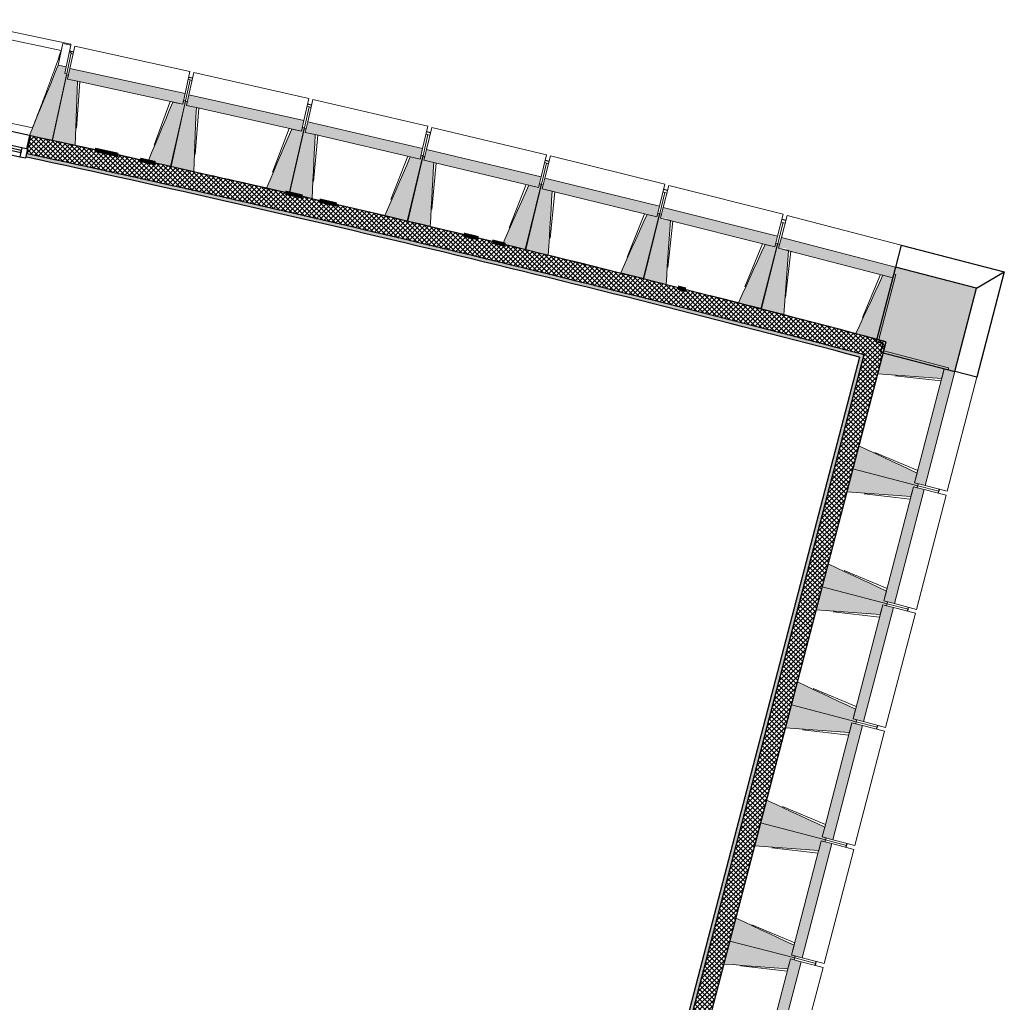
# Model space of a CAD drawing. Header units: millimetres. Extents: x 1909 to 61055, y -36590 to 14615.
# Tile 49 of 49: x 47255 to 54518, y -23585 to -16336. Entities that reach past the tile are written whole.
import ezdxf

# ---------------------------------------------------------------- set-up
doc = ezdxf.new("R2010")
doc.units = ezdxf.units.MM
doc.linetypes.add('Tiret', pattern=[2.5, 1.25, -1.25])
doc.layers.add('A-AREA', color=4, linetype='Tiret', lineweight=100, true_color=0x00ffff)
for name, color, linetype, lineweight in [('A-FLOR', 7, 'Continuous', 25), ('A-GLAZ', 7, 'Continuous', 25), ('A-WALL', 7, 'Continuous', 25), ('A-WALL-PATT', 7, 'Continuous', 25), ('I-WALL', 7, 'Continuous', 25), ('S-BEAM', 7, 'Continuous', 18)]:
    doc.layers.add(name, color=color, linetype=linetype, lineweight=lineweight)
pattern_1 = [(45, (0, 0), (-17.67767, 17.67767), []), (135, (0, 0), (-17.67767, -17.67767), [])]

# ---------------------------------------------------------------- blocks, each defined once
blk = doc.blocks.new('XXX_VIDE FENETRE - 550-377501-2021_015_1111_DCE_1_50_N0 FINI_SSI_CMSI')
at = {"layer": 'A-GLAZ'}
for p, q in [((-285, 0), (-285, -100)), ((-275, 0), (-285, 0)), ((275, 0), (-275, 0)), ((-275, -100), (-275, 0)), ((285, 0), (275, 0)), ((275, 0), (275, -100)), ((285, -100), (285, 0)), ((-285, -100), (-275, -100)), ((-240, -100), (-285, -100)), ((-285, -100), (-285, -167.5)), ((-240, -167.5), (-240, -100)), ((240, -100), (-240, -100)), ((240, -100), (240, -167.5)), ((285, -100), (240, -100)), ((275, -100), (285, -100)), ((285, -167.5), (285, -100)), ((-285, -167.5), (-240, -167.5)), ((-240, -167.5), (240, -167.5)), ((240, -167.5), (285, -167.5))]:
    blk.add_line(p, q, dxfattribs=at)
at = {"layer": 'A-GLAZ', "color": 173, "true_color": 0x5c63b1}
for p, q in [((240, -120), (-240, -120)), ((-240, -120), (-240, -135)), ((-240, -135), (240, -135)), ((240, -135), (240, -120))]:
    blk.add_line(p, q, dxfattribs=at)
blk = doc.blocks.new('B02_ARC_rvt-1-2021_015_1111_DCE_1_50_N0 FINI_SSI_CMSI')
at = {"layer": 'A-WALL-PATT', "lineweight": 18}
h = blk.add_hatch(dxfattribs=at)
h.set_pattern_fill('FP_1', color=256, style=0, pattern_type=2)
h.set_pattern_definition(pattern_1)
h.paths.add_polyline_path([(13822.8, -18807.9), (13856.8, -18677.3), (13798.6, -18662.1), (12574.2, -18344.4), (11346.5, -18038), (10116.7, -17743.1), (8878.4, -17458.2), (7677.5, -17193.1), (7648.6, -17325), (8913.8, -17604.5), (10147.7, -17889), (11378.8, -18184.9), (12607.2, -18492.2), (13810.7, -18804.7)])
h.paths.add_polyline_path([(7091.2, -17205.9), (7120, -17074), (6801.3, -17007), (6772.5, -17138.9), (7085.9, -17204.8)])
h.paths.add_polyline_path([(6214.3, -17023.4), (6243.1, -16891.5), (5924, -16826.6), (5897.8, -16959), (6208.9, -17022.3)])
h.paths.add_polyline_path([(5338.8, -16847.2), (5365.1, -16714.7), (5246.6, -16691.3), (5220.6, -16823.8), (5332.7, -16845.9)])
h.paths.add_polyline_path([(5120.5, -16804.1), (5146.5, -16671.7), (5045.5, -16651.9), (5020.2, -16784.5), (5109.6, -16802)])
h.paths.add_polyline_path([(4460.5, -16676.3), (4485.9, -16543.7), (4364.9, -16520.6), (4338.7, -16653), (4455.8, -16675.4)])
at = {"layer": 'A-WALL-PATT', "true_color": 0xdadada}
h = blk.add_hatch(color=254, dxfattribs=at)
h.paths.add_polyline_path([(13792.3, -18825.7), (13798.6, -18801.5), (12568, -18482.1), (11346.5, -18176.9), (10111, -17880.3), (8878.4, -17596.4), (7648.6, -17325), (7643.3, -17349.4), (8884, -17623.3), (10116.7, -17907.3), (11346.5, -18202.6), (12574.2, -18509.4), (13699.1, -18801.5)])
h.paths.add_polyline_path([(7085.9, -17230.3), (7091.2, -17205.9), (6772.5, -17138.9), (6767.2, -17163.3), (7084.9, -17230.1)])
h.paths.add_polyline_path([(6208.9, -17047.8), (6214.3, -17023.4), (5897.8, -16959), (5892.9, -16983.5), (6208.3, -17047.7)])
h.paths.add_polyline_path([(5334, -16871.7), (5338.8, -16847.2), (5220.6, -16823.8), (5215.8, -16848.3), (5332.7, -16871.4)])
h.paths.add_polyline_path([(5115.7, -16828.7), (5120.5, -16804.1), (5020.2, -16784.5), (5015.5, -16809), (5109.6, -16827.5)])
h.paths.add_polyline_path([(4455.8, -16700.8), (4460.5, -16676.3), (4354, -16655.9), (4349.3, -16680.5), (4454.5, -16700.6)])
h.paths.add_polyline_path([(4337, -16678.2), (4341.7, -16653.6), (4338.7, -16653.3), (4333.9, -16677.6), (4335.4, -16677.9)])
at = {"layer": 'A-WALL-PATT', "lineweight": 18}
h = blk.add_hatch(dxfattribs=at)
h.set_pattern_fill('FP_1', color=256, style=0, pattern_type=2)
h.set_pattern_definition(pattern_1)
h.paths.add_polyline_path([(12394.5, -24822.7), (13987.3, -18711.9), (13856.8, -18677.3), (12263.9, -24788.6), (12368.2, -24815.8)])
at = {"layer": 'A-WALL-PATT', "lineweight": 5, "true_color": 0xdadada}
blk.add_hatch(color=254, dxfattribs=at).paths.add_polyline_path([(12297.1, -24660.9), (13822.8, -18807.9), (13798.6, -18801.5), (12273, -24654.4), (12285.1, -24657.6)])
at = {"layer": 'A-AREA'}
blk.add_line((12454.4, -18313.9), (12594.2, -18349.4), dxfattribs=at)
for start, end in [(77.426679, 77.656542), (76.853804, 77.075364), (76.283017, 76.476119)]:
    blk.add_arc((-21322.9, -151541.9), 137443.1, start, end, dxfattribs=at)
at = {"layer": 'A-FLOR'}
for start, end in [(77.501959, 77.772586), (76.976348, 77.247444), (76.450671, 76.722302), (75.924915, 76.197161), (75.39906, 75.67202)]:
    blk.add_arc((-21322.9, -151541.9), 137443.1, start, end, dxfattribs=at)
at = {"layer": 'A-WALL'}
blk.add_line((13822.8, -18807.9), (12297.1, -24660.9), dxfattribs=at)
at = {"layer": 'A-WALL', "flags": 128}
blk.add_lwpolyline([(13822.8, -18807.9), (13810.7, -18804.7), (13798.6, -18801.5)], dxfattribs=at)
at = {"layer": 'A-WALL'}
blk.add_arc((-21322.9, -151541.9), 137308.1, 75.179827, 77.819249, dxfattribs=at)
at = {"layer": 'I-WALL'}
for p, q in [((12394.5, -24822.7), (13987.3, -18711.9)), ((13792.3, -18825.7), (12279.3, -24630.2))]:
    blk.add_line(p, q, dxfattribs=at)
at = {"layer": 'I-WALL', "flags": 128}
for points in [[(13856.8, -18677.3), (13844.7, -18674.1), (13832.7, -18670.9)], [(13987.3, -18711.9), (13922.1, -18694.6), (13856.8, -18677.3)]]:
    blk.add_lwpolyline(points, dxfattribs=at)
at = {"layer": 'I-WALL'}
for radius, start, end in [(137443.1, 75.180034, 77.819101), (137283.1, 75.179789, 77.819277)]:
    blk.add_arc((-21322.9, -151541.9), radius, start, end, dxfattribs=at)
at = {"layer": 'A-GLAZ', "lineweight": 18, "rotation": 347.6686805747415}
blk.add_blockref('XXX_VIDE FENETRE - 550-377501-2021_015_1111_DCE_1_50_N0 FINI_SSI_CMSI', (7399.1, -17132.1), dxfattribs=at)
blk = doc.blocks.new('Murs 3 - Murs 1-3190398-2021_015_1111_DCE_1_50_N0 FINI_SSI_CMSI')
at = {"layer": 'A-WALL-PATT', "true_color": 0x787878}
blk.add_hatch(color=8, dxfattribs=at).paths.add_polyline_path([(14495, -18931.2), (14655, -18317.5), (14056.9, -18162), (13914.3, -18710.7), (13963.3, -18723.4), (13946.4, -18788.2), (14411.8, -18909.5)])
at = {"layer": 'A-WALL'}
for p, q in [((14099.1, -17999.7), (14056.9, -18162)), ((14099.1, -17999.7), (14859.6, -18197.4)), ((14056.9, -18162), (13914.3, -18710.7)), ((14655, -18317.5), (14056.9, -18162)), ((14655, -18317.5), (14859.6, -18197.4)), ((14859.6, -18197.4), (14657.3, -18973.5)), ((14495, -18931.2), (14655, -18317.5)), ((13914.3, -18710.7), (13963.3, -18723.4)), ((13963.3, -18723.4), (13946.4, -18788.2)), ((13946.4, -18788.2), (14495, -18931.2)), ((14657.3, -18973.5), (14495, -18931.2))]:
    blk.add_line(p, q, dxfattribs=at)
blk = doc.blocks.new('B02_DC_STR_rvt-1-2021_015_1111_DCE_1_50_N0 FINI_SSI_CMSI')
at = {"layer": 'S-BEAM', "lineweight": 5, "true_color": 0x787878}
for points in [[(7839.1, -17226), (7942.9, -16736), (7928.3, -16732.9), (7938.6, -16684), (7879.9, -16671.6), (7667.9, -17189.8), (7773.9, -17212.2)], [(8798.7, -16960.5), (8815.9, -16881.7), (7966, -16695.9), (7948.8, -16774.7), (8792, -16959)], [(8005.6, -17264), (8021.5, -16790.6), (7948.8, -16774.7), (7954.9, -16746.6), (7940.2, -16743.4), (7834.6, -17226.6), (7948.8, -17251.6)], [(9675.1, -17159.5), (9692.8, -17080.8), (8844.1, -16889.5), (8826.4, -16968.2), (9602.4, -17143.1)], [(8713.8, -17418.8), (8819.5, -16935.6), (8804.8, -16932.4), (8798.7, -16960.5), (8725.9, -16944.6), (8542.9, -17381.5), (8647.5, -17404.3)], [(8880, -17457.9), (8899, -16984.6), (8826.4, -16968.2), (8832.7, -16940.1), (8818.1, -16936.8), (8709.3, -17419.4), (8826.4, -17445.8)], [(9587.3, -17617.3), (9696, -17134.8), (9681.4, -17131.5), (9675.1, -17159.5), (9602.4, -17143.1), (9416.5, -17578.8), (9522.8, -17602.8)], [(9753.2, -17657.4), (9775.3, -17184.3), (9702.7, -17167.4), (9709.2, -17139.4), (9694.6, -17136), (9582.7, -17617.8), (9702.7, -17645.7)], [(10550.2, -17364.3), (10568.4, -17285.7), (9721, -17088.8), (9702.7, -17167.4), (10477.6, -17347.4)], [(10459.4, -17821.5), (10571.3, -17339.6), (10556.7, -17336.3), (10550.2, -17364.3), (10477.6, -17347.4), (10288.9, -17781.9), (10396.8, -17806.9)], [(10625, -17862.7), (10650.2, -17389.7), (10577.8, -17372.3), (10584.5, -17344.4), (10569.9, -17340.9), (10454.8, -17822), (10577.8, -17851.4)], [(11423.9, -17574.7), (11442.7, -17496.3), (10596.5, -17293.9), (10577.8, -17372.3), (10580.1, -17372.9), (11351.5, -17557.4)], [(12296.3, -17790.8), (12315.5, -17712.5), (11470.7, -17504.6), (11451.5, -17583), (11505.3, -17596.2), (11511.6, -17596.2), (11511.6, -17597.8), (12223.9, -17773)], [(11330.1, -18031.3), (11445.2, -17550.2), (11430.6, -17546.7), (11423.9, -17574.7), (11351.5, -17557.4), (11159.9, -17990.6), (11269.4, -18016.8)], [(11495.5, -18073.6), (11523.8, -17600.7), (11451.5, -17583), (11458.3, -17555), (11443.8, -17551.4), (11325.6, -18031.8), (11451.5, -18062.8)], [(13167.2, -18012.6), (13187, -17934.4), (12343.5, -17721.1), (12323.7, -17799.3), (12368.2, -17799.3), (12368.2, -17810.5), (13134.6, -18004.4)], [(12199.5, -18246.8), (12317.7, -17766.5), (12303.1, -17762.9), (12296.3, -17790.8), (12223.9, -17773), (12029.6, -18205), (12140.6, -18232.3)], [(12364.6, -18290.2), (12395.9, -17817.5), (12323.7, -17799.3), (12330.8, -17771.4), (12316.3, -17767.7), (12194.9, -18247.3), (12323.7, -18279.8)], [(13067.5, -18468), (13188.8, -17988.4), (13174.2, -17984.8), (13167.2, -18012.6), (13095, -17994.4), (12897.8, -18425.1), (13059.5, -18466)], [(13232.3, -18512.4), (13266.7, -18040), (13194.6, -18021.2), (13201.8, -17993.4), (13187.3, -17989.6), (13062.9, -18468.4), (13194.6, -18502.6)], [(14036.6, -18240.1), (14056.9, -18162), (13214.9, -17943.2), (13194.6, -18021.2), (13251.9, -18021.2), (13251.9, -18036.1), (13964.6, -18221.4)], [(13933.9, -18694.8), (14058.4, -18216), (14043.9, -18212.3), (14036.6, -18240.1), (13964.6, -18221.4), (13764.6, -18650.8), (13900.9, -18686.2)], [(14398.2, -18982.9), (14416.9, -18910.9), (14444.8, -18918.1), (14448.5, -18903.6), (13969.9, -18778.8), (13925.7, -18948.2), (14330.7, -18977.9)], [(14275.6, -19773.1), (14495, -18931.2), (14416.9, -18910.9), (14197.5, -19752.7), (14225.3, -19760)], [(14221.5, -19774.5), (14225.3, -19760), (14197.5, -19752.7), (14216.3, -19680.7), (13787, -19480.4), (13742.9, -19649.7), (14216.3, -19773.1)], [(14171.1, -19853.8), (14189.9, -19781.8), (14217.8, -19789), (14221.5, -19774.5), (13742.9, -19649.7), (13698.7, -19819.1), (14156.4, -19852.7)], [(14048.5, -20644), (14268, -19802.1), (14189.9, -19781.8), (13970.5, -20623.6), (13998.3, -20630.9)], [(13994.5, -20645.4), (13998.3, -20630.9), (13970.5, -20623.6), (13989.3, -20551.6), (13560, -20351.3), (13515.9, -20520.6), (13989.3, -20644)], [(13944.1, -20724.7), (13962.9, -20652.7), (13990.7, -20659.9), (13994.5, -20645.4), (13515.9, -20520.6), (13471.7, -20690), (13900.9, -20721.5)], [(13821.5, -21514.9), (14041, -20673), (13962.9, -20652.7), (13743.5, -21494.5), (13771.3, -21501.8)], [(13767.5, -21516.3), (13771.3, -21501.8), (13743.5, -21494.5), (13762.3, -21422.5), (13333, -21222.2), (13288.9, -21391.5), (13762.3, -21514.9)], [(13717.1, -21595.6), (13735.9, -21523.6), (13763.7, -21530.8), (13767.5, -21516.3), (13288.9, -21391.5), (13244.7, -21560.9), (13649.6, -21590.6)], [(13594.5, -22385.8), (13814, -21543.9), (13735.9, -21523.6), (13516.5, -22365.4), (13544.3, -22372.7)], [(13540.5, -22387.2), (13544.3, -22372.7), (13516.5, -22365.4), (13535.2, -22293.4), (13106, -22093.1), (13061.8, -22262.4), (13535.2, -22385.8)], [(13490.1, -22466.5), (13508.9, -22394.5), (13536.7, -22401.7), (13540.5, -22387.2), (13061.8, -22262.4), (13017.7, -22431.8), (13422.6, -22461.5)], [(13367.5, -23256.7), (13587, -22414.8), (13508.9, -22394.5), (13289.5, -23236.3), (13317.3, -23243.6)], [(13313.5, -23258.1), (13317.3, -23243.6), (13289.5, -23236.3), (13308.2, -23164.3), (12879, -22964), (12834.8, -23133.3), (13308.2, -23256.7)], [(13263.1, -23337.4), (13281.9, -23265.4), (13309.7, -23272.6), (13313.5, -23258.1), (12834.8, -23133.3), (12790.7, -23302.7), (13252.8, -23336.6)], [(13140.5, -24127.6), (13359.9, -23285.7), (13281.9, -23265.4), (13062.4, -24107.2), (13134.6, -24126)]]:
    blk.add_hatch(color=8, dxfattribs=at).paths.add_polyline_path(points)
at = {"layer": 'A-FLOR'}
for p, q in [((7992.3, -16575.6), (7962.9, -16569.2)), ((8871.4, -16768.5), (8842.1, -16761.9)), ((9749.3, -16967.1), (9720, -16960.4)), ((10625.8, -17171.4), (10596.6, -17164.4)), ((11501.1, -17381.3), (11471.9, -17374.2)), ((12374.9, -17596.9), (12345.8, -17589.6)), ((13247.4, -17818.2), (13218.3, -17810.7)), ((14372.9, -19829.5), (14376.7, -19814.9)), ((14376.7, -19814.9), (14380.5, -19800.4)), ((14145.9, -20700.4), (14149.7, -20685.8)), ((14149.7, -20685.8), (14153.5, -20671.3)), ((13918.9, -21571.3), (13922.7, -21556.7)), ((13922.7, -21556.7), (13926.5, -21542.2)), ((13691.9, -22442.2), (13695.7, -22427.6)), ((13695.7, -22427.6), (13699.4, -22413.1)), ((13464.9, -23313.1), (13468.7, -23298.5)), ((13468.7, -23298.5), (13472.4, -23284))]:
    blk.add_line(p, q, dxfattribs=at)
at = {"layer": 'S-BEAM'}
for p, q in [((7974.1, -16516.6), (7123, -16336.3)), ((7902.6, -16563.4), (7169.3, -16408.1)), ((7913.5, -16513), (7879.9, -16671.6)), ((7913.4, -16513.2), (7913.5, -16513)), ((7913.5, -16513), (7972.2, -16525.4)), ((7972.2, -16525.4), (7938.6, -16684)), ((7966, -16695.9), (8001.8, -16532)), ((7974.1, -16516.6), (7972.2, -16525.4)), ((8851.7, -16717.8), (8001.8, -16532)), ((7976.5, -16577.4), (7942.9, -16736)), ((7976.5, -16577.4), (7961.8, -16574.3)), ((7974.5, -16586.7), (7989.1, -16589.9)), ((7938.6, -16684), (7879.9, -16671.6)), ((7928.3, -16732.9), (7938.6, -16684)), ((7966, -16695.9), (7948.8, -16774.7)), ((8815.9, -16881.7), (7966, -16695.9)), ((7940.2, -16743.4), (7834.6, -17226.6)), ((7839.1, -17226), (7942.9, -16736)), ((7942.9, -16736), (7928.3, -16732.9)), ((7954.9, -16746.6), (7940.2, -16743.4)), ((7948.8, -16774.7), (7954.9, -16746.6)), ((8021.5, -16790.6), (7948.8, -16774.7)), ((7948.8, -16774.7), (8021.5, -16790.6)), ((8851.7, -16717.8), (8815.9, -16881.7)), ((8853.7, -16778.9), (8819.5, -16935.6)), ((8839.1, -16775.7), (8853.7, -16778.9)), ((8844.1, -16889.5), (8881, -16725.9)), ((9729.7, -16917.2), (8881, -16725.9)), ((8040.5, -16794.7), (8015, -17137.5)), ((8022, -16790.7), (8798.7, -16960.5)), ((8853.4, -16780.4), (8868, -16783.7)), ((8798.7, -16960.5), (8815.9, -16881.7)), ((8844.1, -16889.5), (8826.4, -16968.2)), ((9692.8, -17080.8), (8844.1, -16889.5)), ((9729.7, -16917.2), (9692.8, -17080.8)), ((8587.1, -17262.6), (8706.9, -16940.4)), ((8818.1, -16936.8), (8709.3, -17419.4)), ((8713.8, -17418.8), (8819.5, -16935.6)), ((8798.7, -16960.5), (8725.9, -16944.6)), ((8804.8, -16932.4), (8798.7, -16960.5)), ((8819.5, -16935.6), (8804.8, -16932.4)), ((8832.7, -16940.1), (8818.1, -16936.8)), ((8826.4, -16968.2), (8832.7, -16940.1)), ((8899, -16984.6), (8826.4, -16968.2)), ((8826.4, -16968.2), (8899, -16984.6)), ((8918, -16988.8), (8890.2, -17331.4)), ((8899.5, -16984.7), (9675.1, -17159.5)), ((9731.3, -16978.4), (9696, -17134.8)), ((9716.7, -16975.1), (9731.3, -16978.4)), ((9721, -17088.8), (9758.9, -16925.5)), ((9731, -16979.8), (9745.5, -16983.2)), ((10606.4, -17122.3), (9758.9, -16925.5)), ((7132, -17016.5), (7690.1, -17134.7)), ((7668.2, -17189.1), (7399.1, -17132.1)), ((9461.5, -17460.2), (9583.5, -17138.9)), ((9694.6, -17136), (9582.7, -17617.8)), ((9587.3, -17617.3), (9696, -17134.8)), ((9675.1, -17159.5), (9692.8, -17080.8)), ((9681.4, -17131.5), (9675.1, -17159.5)), ((9696, -17134.8), (9681.4, -17131.5)), ((9709.2, -17139.4), (9694.6, -17136)), ((9721, -17088.8), (9702.7, -17167.4)), ((9702.7, -17167.4), (9709.2, -17139.4)), ((10568.4, -17285.7), (9721, -17088.8)), ((10606.4, -17122.3), (10568.4, -17285.7)), ((10596.5, -17293.9), (10635.5, -17130.8)), ((11481.7, -17333.1), (10635.5, -17130.8)), ((7667.9, -17189.8), (7839.1, -17226)), ((9675.1, -17159.5), (9602.4, -17143.1)), ((9775.3, -17184.3), (9702.7, -17167.4)), ((9702.7, -17167.4), (9775.3, -17184.3)), ((9794.2, -17188.7), (9764.2, -17531.1)), ((9775.8, -17184.4), (10550.2, -17364.3)), ((10607.6, -17183.5), (10571.3, -17339.6)), ((10593, -17180.1), (10607.6, -17183.5)), ((10607.2, -17185), (10621.8, -17188.4)), ((7834.6, -17226.6), (8005.6, -17264)), ((10550.2, -17364.3), (10568.4, -17285.7)), ((10334.7, -17663.6), (10458.7, -17343)), ((10569.9, -17340.9), (10454.8, -17822)), ((10459.4, -17821.5), (10571.3, -17339.6)), ((10550.2, -17364.3), (10477.6, -17347.4)), ((10556.7, -17336.3), (10550.2, -17364.3)), ((10571.3, -17339.6), (10556.7, -17336.3)), ((10584.5, -17344.4), (10569.9, -17340.9)), ((10596.5, -17293.9), (10577.8, -17372.3)), ((10577.8, -17372.3), (10584.5, -17344.4)), ((11442.7, -17496.3), (10596.5, -17293.9)), ((11481.7, -17333.1), (11442.7, -17496.3)), ((11470.7, -17504.6), (11510.8, -17341.8)), ((12355.6, -17549.6), (11510.8, -17341.8)), ((8542.9, -17381.5), (8713.8, -17418.8)), ((8709.3, -17419.4), (8880, -17457.9)), ((10650.2, -17389.7), (10577.8, -17372.3)), ((10577.8, -17372.3), (10650.2, -17389.7)), ((10669.1, -17394.2), (10636.9, -17736.4)), ((10650.7, -17389.8), (11423.9, -17574.7)), ((11482.5, -17394.3), (11445.2, -17550.2)), ((11467.9, -17390.8), (11482.5, -17394.3)), ((11482.1, -17395.8), (11496.6, -17399.3)), ((11423.9, -17574.7), (11442.7, -17496.3)), ((11470.7, -17504.6), (11451.5, -17583)), ((12315.5, -17712.5), (11470.7, -17504.6)), ((11206.5, -17872.6), (11332.6, -17552.9)), ((11443.8, -17551.4), (11325.6, -18031.8)), ((11330.1, -18031.3), (11445.2, -17550.2)), ((11423.9, -17574.7), (11351.5, -17557.4)), ((11430.6, -17546.7), (11423.9, -17574.7)), ((11445.2, -17550.2), (11430.6, -17546.7)), ((11458.3, -17555), (11443.8, -17551.4)), ((11451.5, -17583), (11458.3, -17555)), ((12355.6, -17549.6), (12315.5, -17712.5)), ((12343.5, -17721.1), (12384.7, -17558.5)), ((13228.1, -17771.8), (12384.7, -17558.5)), ((9416.5, -17578.8), (9587.3, -17617.3)), ((9582.7, -17617.8), (9753.2, -17657.4)), ((11523.8, -17600.7), (11451.5, -17583)), ((11451.5, -17583), (12296.3, -17790.8)), ((11542.6, -17605.4), (11508.2, -17947.4)), ((12356, -17610.8), (12317.7, -17766.5)), ((12341.4, -17607.2), (12356, -17610.8)), ((12355.6, -17612.3), (12370.1, -17615.9)), ((12296.3, -17790.8), (12315.5, -17712.5)), ((12343.5, -17721.1), (12323.7, -17799.3)), ((13187, -17934.4), (12343.5, -17721.1)), ((10288.9, -17781.9), (10459.4, -17821.5)), ((12076.9, -18087.3), (12205.1, -17768.4)), ((12316.3, -17767.7), (12194.9, -18247.3)), ((12199.5, -18246.8), (12317.7, -17766.5)), ((12296.3, -17790.8), (12223.9, -17773)), ((12303.1, -17762.9), (12296.3, -17790.8)), ((12317.7, -17766.5), (12303.1, -17762.9)), ((12330.8, -17771.4), (12316.3, -17767.7)), ((12323.7, -17799.3), (12330.8, -17771.4)), ((13228.1, -17771.8), (13187, -17934.4)), ((13214.9, -17943.2), (13257.1, -17780.8)), ((14099.1, -17999.7), (13257.1, -17780.8)), ((10454.8, -17822), (10625, -17862.7)), ((12395.9, -17817.5), (12323.7, -17799.3)), ((12323.7, -17799.3), (13167.2, -18012.6)), ((12414.8, -17822.3), (12378.1, -18164)), ((13228.1, -17833), (13188.8, -17988.4)), ((13213.5, -17829.3), (13228.1, -17833)), ((13227.7, -17834.5), (13242.2, -17838.2)), ((13167.2, -18012.6), (13187, -17934.4)), ((11159.9, -17990.6), (11330.1, -18031.3)), ((12945.9, -18307.7), (13076.1, -17989.6)), ((13187.3, -17989.6), (13062.9, -18468.4)), ((13067.5, -18468), (13188.8, -17988.4)), ((13167.2, -18012.6), (13095, -17994.4)), ((13174.2, -17984.8), (13167.2, -18012.6)), ((13188.8, -17988.4), (13174.2, -17984.8)), ((13201.8, -17993.4), (13187.3, -17989.6)), ((13214.9, -17943.2), (13194.6, -18021.2)), ((13194.6, -18021.2), (13201.8, -17993.4)), ((14056.9, -18162), (13214.9, -17943.2)), ((14099.1, -17999.7), (14056.9, -18162)), ((11325.6, -18031.8), (11495.5, -18073.6)), ((13266.7, -18040), (13194.6, -18021.2)), ((13194.6, -18021.2), (14036.6, -18240.1)), ((13285.5, -18044.9), (13246.6, -18386.4)), ((12029.6, -18205), (12199.5, -18246.8)), ((13813.4, -18533.7), (13945.7, -18216.5)), ((13933.9, -18694.8), (14058.4, -18216)), ((14036.6, -18240.1), (13964.6, -18221.4)), ((14036.6, -18240.1), (14056.9, -18162)), ((14043.9, -18212.3), (14036.6, -18240.1)), ((14058.4, -18216), (14043.9, -18212.3)), ((12194.9, -18247.3), (12364.6, -18290.2)), ((12897.8, -18425.1), (13067.5, -18468)), ((13062.9, -18468.4), (13232.3, -18512.4)), ((13764.6, -18650.8), (13933.9, -18694.8)), ((13969.9, -18778.8), (13925.7, -18948.2)), ((14448.5, -18903.6), (13969.9, -18778.8)), ((14416.9, -18910.9), (14197.5, -19752.7)), ((14275.6, -19773.1), (14495, -18931.2)), ((14398.2, -18982.9), (14416.9, -18910.9)), ((14416.9, -18910.9), (14444.8, -18918.1)), ((14495, -18931.2), (14416.9, -18910.9)), ((14444.8, -18918.1), (14448.5, -18903.6)), ((14495, -18931.2), (14657.3, -18973.5)), ((14393.2, -19001.7), (14051.8, -18962.6)), ((14437.8, -19815.4), (14657.3, -18973.5)), ((13787, -19480.4), (13742.9, -19649.7)), ((13904.1, -19529.3), (14221.2, -19661.8)), ((13742.9, -19649.7), (13698.7, -19819.1)), ((13742.9, -19649.7), (14221.5, -19774.5)), ((14221.5, -19774.5), (13742.9, -19649.7)), ((14197.5, -19752.7), (14216.3, -19680.7)), ((14225.3, -19760), (14197.5, -19752.7)), ((14197.5, -19752.7), (14275.6, -19773.1)), ((14189.9, -19781.8), (13970.5, -20623.6)), ((14048.5, -20644), (14268, -19802.1)), ((14171.1, -19853.8), (14189.9, -19781.8)), ((14189.9, -19781.8), (14217.8, -19789)), ((14268, -19802.1), (14189.9, -19781.8)), ((14217.8, -19789), (14221.5, -19774.5)), ((14221.5, -19774.5), (14225.3, -19760)), ((14376.7, -19814.9), (14221.5, -19774.5)), ((14221.5, -19774.5), (14376.7, -19814.9)), ((14268, -19802.1), (14430.3, -19844.4)), ((14437.8, -19815.4), (14275.6, -19773.1)), ((14376.7, -19814.9), (14372.9, -19829.5)), ((14380.5, -19800.4), (14376.7, -19814.9)), ((14166.2, -19872.6), (13824.8, -19833.5)), ((14210.8, -20686.3), (14430.3, -19844.4)), ((13560, -20351.3), (13515.9, -20520.6)), ((13677, -20400.2), (13994.2, -20532.7)), ((13515.9, -20520.6), (13471.7, -20690)), ((13515.9, -20520.6), (13994.5, -20645.4)), ((13994.5, -20645.4), (13515.9, -20520.6)), ((13970.5, -20623.6), (13989.3, -20551.6)), ((13998.3, -20630.9), (13970.5, -20623.6)), ((13970.5, -20623.6), (14048.5, -20644)), ((13962.9, -20652.7), (13743.5, -21494.5)), ((13821.5, -21514.9), (14041, -20673)), ((13944.1, -20724.7), (13962.9, -20652.7)), ((13962.9, -20652.7), (13990.7, -20659.9)), ((14041, -20673), (13962.9, -20652.7)), ((13990.7, -20659.9), (13994.5, -20645.4)), ((13994.5, -20645.4), (13998.3, -20630.9)), ((14149.7, -20685.8), (13994.5, -20645.4)), ((13994.5, -20645.4), (14149.7, -20685.8)), ((14041, -20673), (14203.3, -20715.3)), ((14210.8, -20686.3), (14048.5, -20644)), ((14149.7, -20685.8), (14145.9, -20700.4)), ((14153.5, -20671.3), (14149.7, -20685.8)), ((13939.2, -20743.5), (13597.7, -20704.4)), ((13983.8, -21557.2), (14203.3, -20715.3)), ((13333, -21222.2), (13288.9, -21391.5)), ((13450, -21271.1), (13767.2, -21403.6)), ((13288.9, -21391.5), (13244.7, -21560.9)), ((13288.9, -21391.5), (13767.5, -21516.3)), ((13767.5, -21516.3), (13288.9, -21391.5)), ((13743.5, -21494.5), (13762.3, -21422.5)), ((13771.3, -21501.8), (13743.5, -21494.5)), ((13743.5, -21494.5), (13821.5, -21514.9)), ((13735.9, -21523.6), (13535.4, -22292.9)), ((13594.5, -22385.8), (13814, -21543.9)), ((13717.1, -21595.6), (13735.9, -21523.6)), ((13735.9, -21523.6), (13763.7, -21530.8)), ((13814, -21543.9), (13735.9, -21523.6)), ((13763.7, -21530.8), (13767.5, -21516.3)), ((13767.5, -21516.3), (13771.3, -21501.8)), ((13922.7, -21556.7), (13767.5, -21516.3)), ((13767.5, -21516.3), (13922.7, -21556.7)), ((13814, -21543.9), (13976.3, -21586.2)), ((13983.8, -21557.2), (13821.5, -21514.9)), ((13922.7, -21556.7), (13918.9, -21571.3)), ((13926.5, -21542.2), (13922.7, -21556.7)), ((13712.2, -21614.4), (13370.7, -21575.3)), ((13756.8, -22428.1), (13976.3, -21586.2)), ((13106, -22093.1), (13061.8, -22262.4)), ((13223, -22142), (13540.2, -22274.5)), ((13061.8, -22262.4), (13017.7, -22431.8)), ((13061.8, -22262.4), (13540.5, -22387.2)), ((13540.5, -22387.2), (13061.8, -22262.4)), ((13516.5, -22365.4), (13535.2, -22293.4)), ((13535.2, -22293.4), (13516.5, -22365.4)), ((13544.3, -22372.7), (13516.5, -22365.4)), ((13516.5, -22365.4), (13594.5, -22385.8)), ((13367.5, -23256.7), (13587, -22414.8)), ((13490.1, -22466.5), (13508.9, -22394.5)), ((13508.9, -22394.5), (13490.1, -22466.5)), ((13508.9, -22394.5), (13536.7, -22401.7)), ((13587, -22414.8), (13508.9, -22394.5)), ((13536.7, -22401.7), (13540.5, -22387.2)), ((13540.5, -22387.2), (13544.3, -22372.7)), ((13695.7, -22427.6), (13540.5, -22387.2)), ((13540.5, -22387.2), (13695.7, -22427.6)), ((13587, -22414.8), (13749.2, -22457.1)), ((13756.8, -22428.1), (13594.5, -22385.8)), ((13695.7, -22427.6), (13691.9, -22442.2)), ((13699.4, -22413.1), (13695.7, -22427.6)), ((13485.2, -22485.3), (13143.7, -22446.2)), ((13490, -22466.9), (13289.5, -23236.3)), ((13529.8, -23299), (13749.2, -22457.1)), ((12879, -22964), (12834.8, -23133.3)), ((12996, -23012.9), (13313.1, -23145.4)), ((12834.8, -23133.3), (12790.7, -23302.7)), ((12834.8, -23133.3), (13313.5, -23258.1)), ((13313.5, -23258.1), (12834.8, -23133.3)), ((13289.5, -23236.3), (13308.2, -23164.3)), ((13317.3, -23243.6), (13289.5, -23236.3)), ((13289.5, -23236.3), (13367.5, -23256.7)), ((13313.5, -23258.1), (13317.3, -23243.6)), ((13281.9, -23265.4), (13062.4, -24107.2)), ((13140.5, -24127.6), (13359.9, -23285.7)), ((13263.1, -23337.4), (13281.9, -23265.4)), ((13281.9, -23265.4), (13309.7, -23272.6)), ((13359.9, -23285.7), (13281.9, -23265.4)), ((13309.7, -23272.6), (13313.5, -23258.1)), ((13468.7, -23298.5), (13313.5, -23258.1)), ((13313.5, -23258.1), (13468.7, -23298.5)), ((13359.9, -23285.7), (13522.2, -23328)), ((13529.8, -23299), (13367.5, -23256.7)), ((13468.7, -23298.5), (13464.9, -23313.1)), ((13472.4, -23284), (13468.7, -23298.5)), ((13258.2, -23356.2), (12916.7, -23317.1)), ((13302.8, -24169.9), (13522.2, -23328))]:
    blk.add_line(p, q, dxfattribs=at)
at = {"layer": 'S-BEAM', "flags": 128}
for points in [[(7902.6, -16563.4), (7904.8, -16553.3), (7906.9, -16543.3), (7909.1, -16533.3), (7911.3, -16523.2), (7913.4, -16513.2)], [(7879.9, -16671.6), (7853.4, -16736.3), (7826.9, -16801.1), (7800.4, -16865.9), (7773.9, -16930.7), (7747.4, -16995.4), (7720.9, -17060.2), (7694.4, -17125), (7667.9, -17189.8)], [(8005.6, -17264), (8007.8, -17196.4), (8010.1, -17128.7), (8012.4, -17061.1), (8014.7, -16993.5), (8016.9, -16925.8), (8019.2, -16858.2), (8021.5, -16790.6)], [(8725.9, -16944.6), (8699.8, -17007), (8673.6, -17069.4), (8647.5, -17131.8), (8621.3, -17194.2), (8595.2, -17256.6), (8569, -17319), (8542.9, -17381.5)], [(8880, -17457.9), (8882.7, -17390.3), (8885.4, -17322.6), (8888.2, -17255), (8890.9, -17187.4), (8893.6, -17119.8), (8896.3, -17052.2), (8899, -16984.6)], [(9602.4, -17143.1), (9575.9, -17205.4), (9549.3, -17267.6), (9522.8, -17329.9), (9496.2, -17392.1), (9469.7, -17454.3), (9443.1, -17516.6), (9416.5, -17578.8)], [(9753.2, -17657.4), (9756.3, -17589.8), (9759.5, -17522.2), (9762.6, -17454.6), (9765.8, -17387), (9769, -17319.5), (9772.1, -17251.9), (9775.3, -17184.3)], [(10477.6, -17347.4), (10450.7, -17409.5), (10423.7, -17471.5), (10396.8, -17533.6), (10369.8, -17595.7), (10342.8, -17657.7), (10315.9, -17719.8), (10288.9, -17781.9)], [(10625, -17862.7), (10628.6, -17795.1), (10632.2, -17727.5), (10635.8, -17660), (10639.4, -17592.4), (10643, -17524.8), (10646.6, -17457.2), (10650.2, -17389.7)], [(11351.5, -17557.4), (11324.1, -17619.3), (11296.8, -17681.2), (11269.4, -17743.1), (11242, -17804.9), (11214.7, -17866.8), (11187.3, -17928.7), (11159.9, -17990.6)], [(11495.5, -18073.6), (11499.5, -18006), (11503.6, -17938.5), (11507.6, -17870.9), (11511.6, -17803.4), (11515.7, -17735.8), (11519.7, -17668.3), (11523.8, -17600.7)], [(12223.9, -17773), (12196.2, -17834.7), (12168.4, -17896.5), (12140.6, -17958.2), (12112.9, -18019.9), (12085.1, -18081.6), (12057.3, -18143.3), (12029.6, -18205)], [(12364.6, -18290.2), (12369.1, -18222.7), (12373.5, -18155.1), (12378, -18087.6), (12382.5, -18020.1), (12387, -17952.6), (12391.5, -17885), (12395.9, -17817.5)], [(13095, -17994.4), (13066.8, -18055.9), (13038.6, -18117.4), (13010.5, -18179), (12982.3, -18240.5), (12954.1, -18302), (12926, -18363.5), (12897.8, -18425.1)], [(13232.3, -18512.4), (13237.2, -18444.9), (13242.1, -18377.4), (13247, -18309.9), (13251.9, -18242.4), (13256.8, -18175), (13261.8, -18107.5), (13266.7, -18040)], [(13964.6, -18221.4), (13936, -18282.7), (13907.4, -18344.1), (13878.9, -18405.4), (13850.3, -18466.7), (13821.7, -18528.1), (13793.1, -18589.4), (13764.6, -18650.8)], [(13925.7, -18948.2), (13993.2, -18953.1), (14060.7, -18958.1), (14128.2, -18963.1), (14195.7, -18968), (14263.2, -18973), (14330.7, -18977.9), (14398.2, -18982.9)], [(14216.3, -19680.7), (14155, -19652.1), (14093.6, -19623.4), (14032.3, -19594.8), (13971, -19566.2), (13909.7, -19537.6), (13848.3, -19509), (13787, -19480.4)], [(13698.7, -19819.1), (13766.2, -19824), (13833.7, -19829), (13901.2, -19834), (13968.7, -19838.9), (14036.2, -19843.9), (14103.7, -19848.8), (14171.1, -19853.8)], [(13989.3, -20551.6), (13927.9, -20523), (13866.6, -20494.3), (13805.3, -20465.7), (13744, -20437.1), (13682.6, -20408.5), (13621.3, -20379.9), (13560, -20351.3)], [(13471.7, -20690), (13539.2, -20694.9), (13606.7, -20699.9), (13674.2, -20704.9), (13741.7, -20709.8), (13809.2, -20714.8), (13876.6, -20719.7), (13944.1, -20724.7)], [(13762.3, -21422.5), (13700.9, -21393.9), (13639.6, -21365.2), (13578.3, -21336.6), (13517, -21308), (13455.6, -21279.4), (13394.3, -21250.8), (13333, -21222.2)], [(13244.7, -21560.9), (13312.2, -21565.8), (13379.7, -21570.8), (13447.2, -21575.8), (13514.7, -21580.7), (13582.1, -21585.7), (13649.6, -21590.6), (13717.1, -21595.6)], [(13535.2, -22293.4), (13473.9, -22264.8), (13412.6, -22236.1), (13351.3, -22207.5), (13290, -22178.9), (13228.6, -22150.3), (13167.3, -22121.7), (13106, -22093.1)], [(13017.7, -22431.8), (13085.2, -22436.7), (13152.7, -22441.7), (13220.2, -22446.7), (13287.7, -22451.6), (13355.1, -22456.6), (13422.6, -22461.5), (13490.1, -22466.5)], [(13308.2, -23164.3), (13246.9, -23135.7), (13185.6, -23107), (13124.3, -23078.4), (13062.9, -23049.8), (13001.6, -23021.2), (12940.3, -22992.6), (12879, -22964)], [(12790.7, -23302.7), (12858.2, -23307.6), (12925.7, -23312.6), (12993.2, -23317.6), (13060.6, -23322.5), (13128.1, -23327.5), (13195.6, -23332.4), (13263.1, -23337.4)]]:
    blk.add_lwpolyline(points, dxfattribs=at)
at = {"layer": 'S-BEAM'}
blk.add_open_spline([(7690, -17134.7), (7705.6, -17095.4), (7729.3, -17034.6), (7760.9, -16952.1), (7787.3, -16882.2), (7815.3, -16806.7), (7854.7, -16698.7), (7883.6, -16617.6), (7902.6, -16563.4)], degree=3, knots=[0.0183438, 0.0183438, 0.0183438, 0.0183438, 0.2222222, 0.3333333, 0.4444444, 0.5833333, 0.7222222, 1, 1, 1, 1], dxfattribs=at)
at = {"layer": 'A-WALL', "color": 5, "lineweight": 25, "true_color": 0x0000ff}
blk.add_blockref('Murs 3 - Murs 1-3190398-2021_015_1111_DCE_1_50_N0 FINI_SSI_CMSI', (0, 0), dxfattribs=at)

msp = doc.modelspace()

# ---------------------------------------------------------------- block references
at = {"lineweight": 5}
for name in ['B02_DC_STR_rvt-1-2021_015_1111_DCE_1_50_N0 FINI_SSI_CMSI', 'B02_ARC_rvt-1-2021_015_1111_DCE_1_50_N0 FINI_SSI_CMSI']:
    msp.add_blockref(name, (39658.7, 0), dxfattribs=at)

doc.saveas('drawing.dxf')
